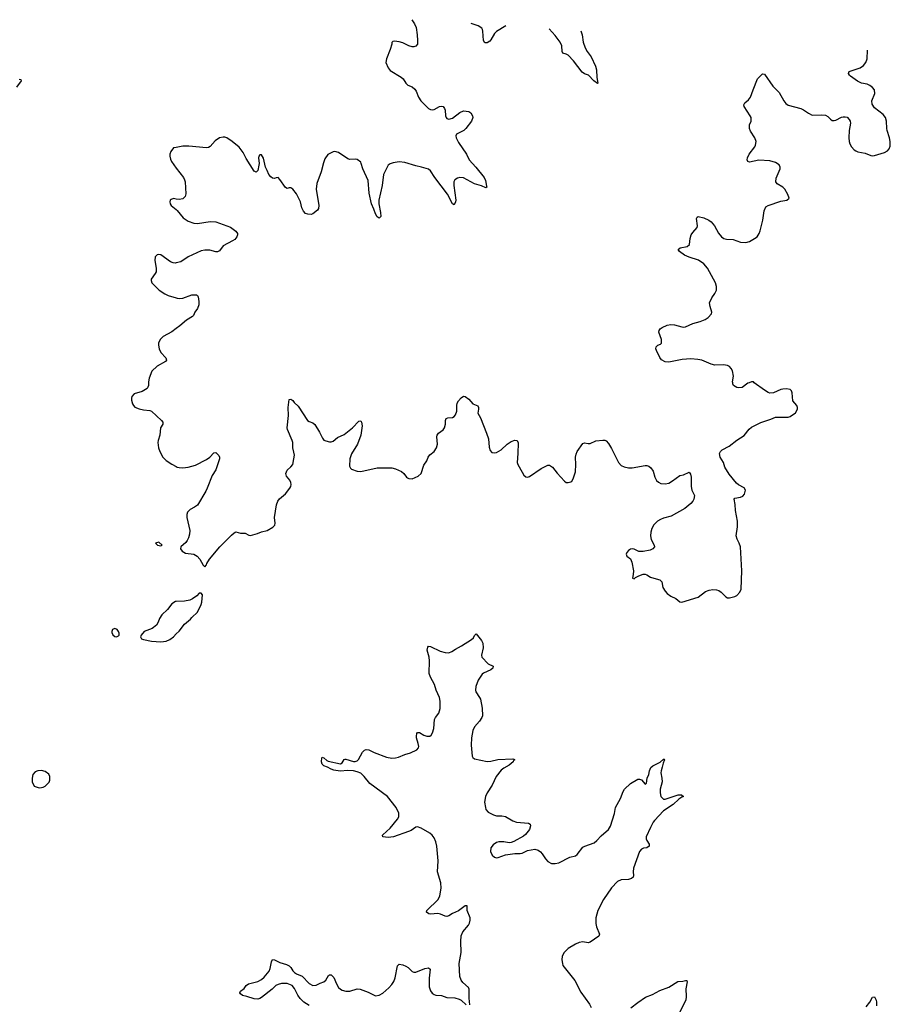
# Model space of a CAD drawing. Header units: inches. Extents: x 1246200 to 1417275, y 606399 to 671266.
# Tile 47 of 63: x 1348293 to 1357783, y 653226 to 663956. Entities that reach past the tile are written whole.
import ezdxf

# ---------------------------------------------------------------- set-up
doc = ezdxf.new("R2010")
doc.units = ezdxf.units.IN
doc.header["$MEASUREMENT"] = 0
for name, color, linetype in [('B3645', 7, 'Continuous'), ('B3646', 7, 'Continuous'), ('B3655', 7, 'Continuous'), ('B3656', 7, 'Continuous')]:
    doc.layers.add(name, color=color, linetype=linetype)

msp = doc.modelspace()

# ---------------------------------------------------------------- linework, layer by layer
at = {"layer": 'B3645', "color": 6, "elevation": 1000}
for points in [[(1349696, 660000), (1349696, 659970), (1349690, 659950), (1349682, 659938), (1349630, 659906), (1349540, 659880), (1349515, 659850), (1349512, 659830), (1349512, 659810), (1349522, 659770), (1349532, 659752), (1349550, 659733), (1349594, 659714), (1349644, 659704), (1349710, 659698), (1349729, 659689), (1349839, 659590), (1349854, 659570), (1349853, 659550), (1349829, 659510), (1349820, 659430), (1349802, 659370), (1349798, 659350), (1349807, 659290), (1349819, 659250), (1349852, 659190), (1349891, 659151), (1349950, 659112), (1350000, 659086)], [(1350000, 657614), (1349990, 657614), (1349951, 657590), (1349903, 657530), (1349842, 657470), (1349818, 657430), (1349804, 657390), (1349783, 657357), (1349738, 657322), (1349651, 657290), (1349616, 657250), (1349611, 657230), (1349622, 657210), (1349641, 657201), (1349730, 657182), (1349830, 657176), (1349890, 657185), (1349930, 657201), (1349970, 657230), (1350000, 657262)]]:
    msp.add_lwpolyline(points, dxfattribs=at)
for points in [[(1349810, 658262), (1349784, 658256), (1349774, 658250), (1349794, 658230), (1349830, 658222), (1349846, 658230)], [(1349330, 657321), (1349306, 657310), (1349297, 657290), (1349298, 657278), (1349310, 657251), (1349330, 657236), (1349350, 657231), (1349370, 657241), (1349379, 657250), (1349376, 657270), (1349369, 657290), (1349355, 657310)], [(1348530, 655774), (1348490, 655772), (1348461, 655759), (1348437, 655730), (1348428, 655690), (1348431, 655651), (1348450, 655605), (1348506, 655586), (1348530, 655587), (1348550, 655591), (1348570, 655602), (1348614, 655646), (1348622, 655670), (1348621, 655710), (1348610, 655735), (1348570, 655764)]]:
    msp.add_lwpolyline(points, close=True, dxfattribs=at)
at = {"layer": 'B3646', "color": 6}
for points, elevation in [([(1348288, 663308), (1348306, 663306), (1348310, 663290), (1348259, 663221)], 900), ([(1350000, 662565), (1349970, 662559), (1349939, 662521), (1349930, 662490), (1349930, 662470), (1349936, 662436), (1349947, 662410), (1350000, 662339)], 1000), ([(1350000, 662001), (1349970, 662007), (1349943, 661997), (1349934, 661990), (1349928, 661970), (1349933, 661950), (1349946, 661930), (1350000, 661886)], 1000), ([(1350000, 661306), (1349990, 661303), (1349966, 661306), (1349937, 661317), (1349830, 661392), (1349810, 661397), (1349790, 661394), (1349770, 661373), (1349767, 661333), (1349782, 661250), (1349780, 661210), (1349771, 661189), (1349728, 661130), (1349726, 661114), (1349735, 661090), (1349753, 661070), (1349814, 661010), (1349874, 660970), (1349912, 660952), (1350000, 660924)], 1000), ([(1350000, 660592), (1349950, 660555), (1349857, 660503), (1349824, 660470), (1349807, 660430), (1349806, 660410), (1349813, 660370), (1349830, 660330), (1349885, 660270), (1349893, 660247), (1349882, 660230), (1349790, 660182), (1349734, 660126), (1349704, 660050), (1349697, 660010), (1349696, 660000)], 1000)]:
    msp.add_lwpolyline(points, dxfattribs=dict(at, elevation=elevation))
at = {"layer": 'B3655', "color": 6}
for points, elevation in [([(1350000, 659086), (1350010, 659081), (1350030, 659076), (1350070, 659073), (1350130, 659079), (1350210, 659103), (1350330, 659164), (1350366, 659190), (1350410, 659236), (1350430, 659238), (1350465, 659205), (1350470, 659190), (1350470, 659170), (1350433, 659050), (1350393, 658990), (1350338, 658850), (1350321, 658819), (1350230, 658667), (1350198, 658642), (1350150, 658617), (1350123, 658590), (1350115, 658565), (1350115, 658530), (1350147, 658390), (1350145, 658350), (1350135, 658310), (1350120, 658280), (1350103, 658257), (1350051, 658210), (1350045, 658190), (1350063, 658163), (1350102, 658142), (1350190, 658133), (1350228, 658108), (1350257, 658077), (1350292, 658012), (1350310, 657994), (1350330, 658014), (1350334, 658030), (1350362, 658078), (1350475, 658210), (1350601, 658339), (1350630, 658364), (1350650, 658375), (1350701, 658361), (1350750, 658359), (1350790, 658337), (1350810, 658336), (1350885, 658355), (1350930, 658374), (1350992, 658388), (1351054, 658426), (1351074, 658446), (1351078, 658470), (1351070, 658530), (1351094, 658670), (1351108, 658710), (1351125, 658735), (1351190, 658788), (1351238, 658850), (1351250, 658870), (1351254, 658890), (1351250, 658914), (1351238, 658938), (1351202, 658982), (1351196, 659010), (1351200, 659030), (1351210, 659046), (1351250, 659082), (1351269, 659110), (1351283, 659170), (1351287, 659210), (1351283, 659243), (1351269, 659290), (1351269, 659350), (1351264, 659370), (1351211, 659490), (1351209, 659510), (1351224, 659644), (1351218, 659730), (1351230, 659818), (1351250, 659821), (1351270, 659805), (1351284, 659784), (1351330, 659745), (1351430, 659588), (1351450, 659576), (1351490, 659561), (1351510, 659543), (1351562, 659462), (1351594, 659394), (1351610, 659375), (1351630, 659365), (1351670, 659357), (1351690, 659357), (1351710, 659364), (1351756, 659404), (1351830, 659437), (1351922, 659510), (1351990, 659581), (1352010, 659586), (1352019, 659570), (1352025, 659530), (1352012, 659430), (1351976, 659330), (1351910, 659226), (1351890, 659170), (1351889, 659090), (1351898, 659070), (1351910, 659059), (1351970, 659035), (1352010, 659033), (1352190, 659074), (1352351, 659071), (1352390, 659062), (1352454, 659034), (1352482, 659010), (1352510, 658971), (1352522, 658962), (1352536, 658956), (1352570, 658953), (1352637, 658983), (1352671, 659009), (1352700, 659100), (1352731, 659150), (1352747, 659190), (1352765, 659215), (1352811, 659249), (1352836, 659290), (1352848, 659332), (1352840, 659410), (1352843, 659430), (1352859, 659450), (1352910, 659487), (1352925, 659510), (1352936, 659550), (1352934, 659590), (1352942, 659610), (1352961, 659619), (1353010, 659620), (1353030, 659630), (1353044, 659650), (1353058, 659690), (1353058, 659750), (1353063, 659777), (1353077, 659803), (1353104, 659836), (1353130, 659855), (1353150, 659849), (1353190, 659821), (1353231, 659771), (1353288, 659748), (1353294, 659730), (1353294, 659710), (1353288, 659668), (1353317, 659617), (1353383, 659450), (1353402, 659390), (1353410, 659298), (1353423, 659263), (1353441, 659241), (1353470, 659235), (1353490, 659241), (1353541, 659270), (1353608, 659332), (1353650, 659359), (1353690, 659374), (1353715, 659370), (1353726, 659346), (1353723, 659230), (1353715, 659130), (1353722, 659110), (1353770, 659025), (1353790, 658993), (1353810, 658973), (1353830, 658972), (1353850, 658977), (1353976, 659064), (1354050, 659101), (1354070, 659100), (1354100, 659080), (1354150, 659013), (1354230, 658927), (1354250, 658914), (1354270, 658911), (1354299, 658921), (1354312, 658928), (1354327, 658953), (1354350, 659030), (1354357, 659110), (1354352, 659190), (1354358, 659222), (1354371, 659250), (1354430, 659339), (1354450, 659346), (1354490, 659336), (1354510, 659336), (1354575, 659365), (1354650, 659375), (1354670, 659373), (1354685, 659365), (1354710, 659337), (1354743, 659283), (1354822, 659130), (1354850, 659096), (1354882, 659082), (1354930, 659073), (1354970, 659073), (1355110, 659098), (1355130, 659098), (1355150, 659090), (1355173, 659073), (1355197, 659037), (1355218, 658970), (1355235, 658935), (1355255, 658915), (1355283, 658903), (1355330, 658899), (1355370, 658906), (1355410, 658929), (1355490, 658988), (1355530, 658997), (1355590, 659025), (1355604, 659004), (1355612, 658972), (1355614, 658870), (1355619, 658830), (1355650, 658770), (1355640, 658730), (1355630, 658709), (1355610, 658685), (1355544, 658630), (1355394, 658546), (1355310, 658523), (1355277, 658510), (1355246, 658490), (1355204, 658450), (1355182, 658410), (1355172, 658370), (1355170, 658330), (1355178, 658290), (1355209, 658230), (1355213, 658210), (1355196, 658190), (1355165, 658175), (1355090, 658159), (1355041, 658161), (1354990, 658187), (1354970, 658189), (1354950, 658186), (1354930, 658173), (1354911, 658150), (1354903, 658130), (1354911, 658111), (1354950, 658081), (1354966, 658046), (1354982, 657950), (1354981, 657910), (1354972, 657870), (1354990, 657863), (1355004, 657876), (1355043, 657897), (1355088, 657912), (1355110, 657912), (1355130, 657905), (1355170, 657882), (1355230, 657861), (1355270, 657852), (1355293, 657830), (1355305, 657770), (1355329, 657730), (1355350, 657704), (1355390, 657674), (1355447, 657650), (1355490, 657611), (1355510, 657607), (1355690, 657664), (1355770, 657723), (1355810, 657738), (1355850, 657745), (1355890, 657744), (1355915, 657735), (1355939, 657719), (1355990, 657666), (1356010, 657656), (1356030, 657656), (1356089, 657671), (1356110, 657681), (1356142, 657718), (1356156, 657750), (1356163, 657950), (1356150, 658210), (1356136, 658250), (1356114, 658294), (1356103, 658330), (1356116, 658430), (1356118, 658490), (1356095, 658606), (1356093, 658673), (1356082, 658730), (1356090, 658742), (1356150, 658751), (1356177, 658763), (1356195, 658785), (1356205, 658830), (1356190, 658856), (1356128, 658888), (1356105, 658905), (1356025, 659005), (1355978, 659078), (1355963, 659130), (1355928, 659190), (1355922, 659230), (1355931, 659250), (1355951, 659269), (1356025, 659310), (1356110, 659374), (1356190, 659424), (1356245, 659495), (1356270, 659517), (1356370, 659566), (1356479, 659601), (1356530, 659624), (1356670, 659626), (1356690, 659632), (1356749, 659670), (1356772, 659710), (1356772, 659730), (1356765, 659750), (1356721, 659801), (1356714, 659890), (1356707, 659910), (1356690, 659927), (1356650, 659933), (1356610, 659930), (1356590, 659925), (1356511, 659889), (1356470, 659886), (1356450, 659892), (1356410, 659917), (1356300, 660000)], 1000), ([(1356243, 660000), (1356230, 659994), (1356170, 659948), (1356130, 659943), (1356110, 659948), (1356075, 659970), (1356067, 659987), (1356065, 660000)], 1000), ([(1350000, 657262), (1350030, 657294), (1350090, 657367), (1350156, 657424), (1350170, 657443), (1350230, 657498), (1350270, 657582), (1350277, 657610), (1350286, 657690), (1350270, 657706), (1350250, 657708), (1350223, 657677), (1350176, 657644), (1350148, 657632), (1350090, 657618), (1350000, 657614)], 1000), ([(1353201, 653221), (1353193, 653293), (1353191, 653390), (1353186, 653410), (1353123, 653463), (1353106, 653490), (1353091, 653530), (1353082, 653670), (1353106, 653790), (1353102, 653910), (1353106, 653974), (1353124, 654016), (1353185, 654090), (1353196, 654110), (1353204, 654144), (1353203, 654170), (1353171, 654249), (1353170, 654298), (1353150, 654299), (1353076, 654244), (1353010, 654214), (1352970, 654190), (1352950, 654184), (1352930, 654188), (1352880, 654210), (1352850, 654217), (1352770, 654210), (1352752, 654212), (1352729, 654230), (1352731, 654250), (1352853, 654370), (1352873, 654410), (1352888, 654490), (1352885, 654550), (1352848, 654670), (1352855, 654790), (1352840, 654950), (1352830, 654997), (1352810, 655041), (1352790, 655068), (1352765, 655090), (1352670, 655147), (1352630, 655160), (1352610, 655156), (1352559, 655121), (1352532, 655108), (1352366, 655050), (1352310, 655043), (1352253, 655050), (1352247, 655070), (1352250, 655073), (1352330, 655145), (1352410, 655242), (1352426, 655270), (1352426, 655310), (1352397, 655370), (1352301, 655490), (1352111, 655631), (1352049, 655710), (1352010, 655745), (1351970, 655761), (1351930, 655770), (1351870, 655774), (1351788, 655768), (1351718, 655778), (1351687, 655787), (1351650, 655812), (1351610, 655825), (1351590, 655842), (1351582, 655870), (1351587, 655913), (1351590, 655918), (1351610, 655912), (1351642, 655882), (1351655, 655875), (1351790, 655846), (1351810, 655858), (1351830, 655894), (1351842, 655898), (1351850, 655899), (1351930, 655871), (1351950, 655871), (1351970, 655879), (1351985, 655895), (1352030, 655975), (1352050, 655995), (1352070, 656004), (1352100, 656000), (1352157, 655970), (1352290, 655919), (1352350, 655908), (1352390, 655911), (1352421, 655919), (1352490, 655948), (1352554, 655966), (1352621, 655999), (1352639, 656021), (1352643, 656037), (1352638, 656070), (1352619, 656130), (1352617, 656150), (1352622, 656178), (1352630, 656188), (1352650, 656187), (1352700, 656160), (1352731, 656149), (1352764, 656150), (1352780, 656160), (1352794, 656186), (1352806, 656230), (1352815, 656330), (1352825, 656350), (1352862, 656398), (1352876, 656450), (1352875, 656530), (1352869, 656570), (1352834, 656650), (1352816, 656710), (1352770, 656790), (1352757, 656830), (1352760, 656970), (1352755, 657010), (1352735, 657085), (1352743, 657117), (1352750, 657129), (1352770, 657127), (1352875, 657075), (1352930, 657060), (1352970, 657057), (1353003, 657070), (1353042, 657098), (1353110, 657132), (1353219, 657201), (1353239, 657221), (1353250, 657244), (1353270, 657264), (1353328, 657190), (1353341, 657161), (1353344, 657110), (1353326, 657030), (1353332, 657010), (1353398, 656938), (1353455, 656910), (1353451, 656890), (1353429, 656870), (1353347, 656833), (1353336, 656824), (1353290, 656759), (1353264, 656690), (1353261, 656650), (1353265, 656630), (1353306, 656570), (1353315, 656550), (1353334, 656454), (1353338, 656370), (1353332, 656350), (1353305, 656310), (1353249, 656250), (1353234, 656210), (1353219, 656130), (1353215, 656050), (1353225, 655930), (1353234, 655914), (1353250, 655902), (1353390, 655872), (1353430, 655875), (1353506, 655894), (1353670, 655901), (1353679, 655899), (1353689, 655890), (1353677, 655883), (1353671, 655870), (1353630, 655831), (1353570, 655800), (1353541, 655779), (1353486, 655710), (1353444, 655616), (1353389, 655530), (1353370, 655490), (1353361, 655430), (1353369, 655370), (1353376, 655350), (1353401, 655321), (1353456, 655290), (1353490, 655280), (1353550, 655279), (1353590, 655272), (1353670, 655227), (1353710, 655211), (1353840, 655200), (1353856, 655190), (1353861, 655170), (1353849, 655130), (1353805, 655075), (1353783, 655057), (1353681, 654999), (1353652, 654988), (1353630, 654987), (1353570, 654998), (1353517, 654997), (1353490, 654988), (1353455, 654965), (1353429, 654930), (1353426, 654890), (1353444, 654850), (1353468, 654830), (1353490, 654824), (1353510, 654826), (1353590, 654855), (1353690, 654869), (1353750, 654870), (1353770, 654874), (1353830, 654901), (1353910, 654915), (1353945, 654905), (1353970, 654888), (1353990, 654866), (1354023, 654810), (1354050, 654781), (1354090, 654762), (1354130, 654760), (1354170, 654769), (1354290, 654828), (1354350, 654843), (1354370, 654858), (1354430, 654937), (1354452, 654950), (1354555, 654985), (1354584, 655010), (1354630, 655061), (1354711, 655130), (1354733, 655167), (1354776, 655304), (1354788, 655372), (1354841, 655470), (1354870, 655545), (1354886, 655570), (1354950, 655631), (1355030, 655678), (1355050, 655679), (1355070, 655671), (1355110, 655626), (1355118, 655630), (1355125, 655635), (1355132, 655690), (1355151, 655729), (1355157, 655770), (1355174, 655806), (1355195, 655825), (1355276, 655864), (1355310, 655898), (1355318, 655898), (1355327, 655890), (1355318, 655882), (1355307, 655853), (1355298, 655810), (1355284, 655770), (1355282, 655750), (1355293, 655690), (1355295, 655650), (1355275, 655570), (1355274, 655530), (1355283, 655490), (1355310, 655463), (1355330, 655462), (1355470, 655508), (1355508, 655508), (1355530, 655490), (1355510, 655483), (1355479, 655461), (1355417, 655403), (1355310, 655333), (1355211, 655230), (1355198, 655210), (1355168, 655152), (1355122, 655050), (1355122, 655030), (1355129, 655010), (1355153, 654970), (1355156, 654950), (1355130, 654933), (1355094, 654926), (1355070, 654917), (1355049, 654891), (1354983, 654710), (1354979, 654670), (1354985, 654630), (1354980, 654610), (1354962, 654598), (1354930, 654588), (1354850, 654584), (1354810, 654563), (1354743, 654497), (1354657, 654370), (1354595, 654250), (1354573, 654170), (1354572, 654108), (1354581, 654070), (1354613, 653990), (1354606, 653970), (1354510, 653904), (1354490, 653897), (1354430, 653906), (1354390, 653900), (1354350, 653883), (1354270, 653834), (1354228, 653790), (1354206, 653750), (1354202, 653710), (1354209, 653669), (1354214, 653650), (1354227, 653630), (1354345, 653485), (1354410, 653359), (1354506, 653226), (1354521, 653190)], 900), ([(1351450, 653213), (1351390, 653250), (1351349, 653289), (1351324, 653324), (1351290, 653399), (1351263, 653430), (1351210, 653454), (1351148, 653452), (1351110, 653443), (1351086, 653430), (1351045, 653390), (1350930, 653302), (1350910, 653288), (1350890, 653281), (1350850, 653284), (1350770, 653312), (1350723, 653323), (1350699, 653339), (1350693, 653350), (1350700, 653370), (1350741, 653399), (1350762, 653430), (1350787, 653450), (1350890, 653476), (1350930, 653498), (1350958, 653522), (1350996, 653564), (1351012, 653588), (1351023, 653617), (1351037, 653690), (1351050, 653715), (1351070, 653712), (1351130, 653680), (1351200, 653660), (1351230, 653644), (1351247, 653627), (1351272, 653590), (1351290, 653573), (1351310, 653560), (1351374, 653534), (1351450, 653453), (1351490, 653430), (1351526, 653434), (1351570, 653457), (1351610, 653470), (1351630, 653490), (1351659, 653541), (1351670, 653549), (1351690, 653547), (1351717, 653517), (1351745, 653450), (1351769, 653410), (1351790, 653391), (1351810, 653380), (1351850, 653370), (1351890, 653369), (1351970, 653393), (1352006, 653390), (1352090, 653360), (1352170, 653320), (1352210, 653327), (1352250, 653347), (1352316, 653404), (1352350, 653441), (1352370, 653473), (1352385, 653515), (1352413, 653647), (1352430, 653665), (1352470, 653657), (1352503, 653643), (1352527, 653627), (1352570, 653583), (1352590, 653575), (1352610, 653576), (1352710, 653616), (1352750, 653624), (1352769, 653609), (1352755, 653510), (1352756, 653416), (1352770, 653373), (1352790, 653346), (1352810, 653332), (1352830, 653325), (1352890, 653323), (1352950, 653302), (1353035, 653295), (1353083, 653283), (1353107, 653270), (1353161, 653221)], 900), ([(1354954, 653186), (1355030, 653247), (1355116, 653304), (1355190, 653333), (1355270, 653376), (1355368, 653412), (1355466, 653474), (1355521, 653479), (1355550, 653487), (1355564, 653484), (1355569, 653470), (1355554, 653394), (1355559, 653310), (1355553, 653270), (1355480, 653130)], 900), ([(1357520, 653200), (1357561, 653250), (1357590, 653305), (1357610, 653306), (1357630, 653271), (1357634, 653250), (1357633, 653210)], 900)]:
    msp.add_lwpolyline(points, dxfattribs=dict(at, elevation=elevation))
at = {"layer": 'B3656', "color": 6, "elevation": 1000}
for points in [[(1352569, 663956), (1352596, 663910), (1352614, 663870), (1352626, 663790), (1352630, 663730), (1352628, 663690), (1352612, 663668), (1352590, 663661), (1352570, 663661), (1352534, 663670), (1352470, 663703), (1352430, 663715), (1352378, 663722), (1352361, 663719), (1352351, 663709), (1352351, 663690), (1352331, 663631), (1352290, 663529), (1352284, 663490), (1352308, 663430), (1352330, 663401), (1352453, 663330), (1352474, 663310), (1352504, 663264), (1352523, 663243), (1352570, 663223), (1352600, 663200), (1352616, 663176), (1352640, 663110), (1352667, 663070), (1352750, 662989), (1352770, 662977), (1352790, 662974), (1352810, 662978), (1352870, 663010), (1352890, 663015), (1352909, 663009), (1352923, 662990), (1352930, 662971), (1352936, 662910), (1352943, 662890), (1352950, 662881), (1352970, 662872), (1353010, 662883), (1353090, 662944), (1353130, 662964), (1353190, 662956), (1353210, 662941), (1353228, 662910), (1353233, 662890), (1353219, 662850), (1353156, 662770), (1353135, 662750), (1353054, 662710), (1353048, 662690), (1353050, 662670), (1353076, 662616), (1353162, 662490), (1353194, 662430), (1353266, 662350), (1353357, 662237), (1353370, 662204), (1353381, 662141), (1353386, 662130), (1353376, 662124), (1353327, 662147), (1353250, 662167), (1353130, 662232), (1353090, 662237), (1353064, 662230), (1353036, 662210), (1353026, 662190), (1353026, 662150), (1353047, 661990), (1353045, 661970), (1353030, 661937), (1353010, 661949), (1352956, 662056), (1352817, 662237), (1352770, 662308), (1352750, 662326), (1352674, 662350), (1352610, 662362), (1352490, 662401), (1352430, 662406), (1352363, 662397), (1352330, 662385), (1352309, 662370), (1352260, 662270), (1352244, 662150), (1352207, 661990), (1352208, 661950), (1352226, 661854), (1352228, 661812), (1352210, 661794), (1352190, 661807), (1352170, 661842), (1352155, 661890), (1352129, 661950), (1352104, 662064), (1352090, 662204), (1352033, 662330), (1352017, 662390), (1352010, 662402), (1351970, 662431), (1351950, 662436), (1351890, 662433), (1351870, 662441), (1351769, 662510), (1351730, 662519), (1351710, 662517), (1351653, 662487), (1351621, 662439), (1351604, 662396), (1351581, 662299), (1351531, 662170), (1351525, 662110), (1351555, 661930), (1351550, 661897), (1351539, 661881), (1351490, 661841), (1351470, 661834), (1351435, 661835), (1351410, 661845), (1351387, 661870), (1351370, 661907), (1351353, 661970), (1351310, 662060), (1351270, 662110), (1351250, 662122), (1351230, 662122), (1351210, 662116), (1351190, 662126), (1351130, 662215), (1351110, 662235), (1351090, 662234), (1351070, 662226), (1351050, 662229), (1351030, 662243), (1351010, 662269), (1350989, 662311), (1350973, 662350), (1350950, 662448), (1350930, 662482), (1350910, 662484), (1350901, 662470), (1350896, 662450), (1350904, 662390), (1350900, 662370), (1350888, 662312), (1350870, 662293), (1350850, 662307), (1350763, 662443), (1350730, 662509), (1350687, 662567), (1350610, 662630), (1350550, 662668), (1350530, 662676), (1350510, 662676), (1350470, 662667), (1350424, 662636), (1350370, 662575), (1350350, 662562), (1350330, 662560), (1350138, 662578), (1350070, 662577), (1350000, 662565)], [(1353594, 663889), (1353490, 663826), (1353470, 663805), (1353430, 663735), (1353418, 663722), (1353390, 663705), (1353364, 663704), (1353349, 663729), (1353343, 663830), (1353339, 663850), (1353330, 663863), (1353290, 663890), (1353215, 663914)], [(1354409, 663835), (1354424, 663790), (1354436, 663710), (1354458, 663650), (1354478, 663610), (1354524, 663550), (1354570, 663448), (1354580, 663410), (1354585, 663325), (1354593, 663287), (1354594, 663266), (1354590, 663259), (1354550, 663290), (1354493, 663350), (1354450, 663367), (1354424, 663384), (1354330, 663509), (1354270, 663568), (1354250, 663580), (1354212, 663592), (1354206, 663610), (1354203, 663670), (1354184, 663710), (1354130, 663785), (1354066, 663858)], [(1356065, 660000), (1356064, 660010), (1356073, 660070), (1356062, 660130), (1356050, 660156), (1356030, 660177), (1356010, 660188), (1355964, 660196), (1355869, 660191), (1355830, 660202), (1355730, 660244), (1355686, 660254), (1355610, 660262), (1355514, 660254), (1355370, 660223), (1355330, 660226), (1355290, 660250), (1355270, 660274), (1355234, 660350), (1355228, 660370), (1355230, 660390), (1355250, 660408), (1355279, 660421), (1355288, 660432), (1355288, 660470), (1355261, 660550), (1355263, 660570), (1355273, 660587), (1355297, 660603), (1355352, 660628), (1355390, 660636), (1355432, 660632), (1355510, 660608), (1355530, 660606), (1355550, 660610), (1355630, 660645), (1355712, 660668), (1355765, 660690), (1355798, 660710), (1355834, 660750), (1355839, 660770), (1355818, 660830), (1355813, 660870), (1355836, 660924), (1355870, 660973), (1355888, 661010), (1355890, 661050), (1355876, 661090), (1355790, 661250), (1355750, 661296), (1355694, 661334), (1355589, 661369), (1355541, 661390), (1355484, 661430), (1355469, 661450), (1355491, 661469), (1355570, 661484), (1355594, 661506), (1355601, 661570), (1355614, 661610), (1355630, 661636), (1355676, 661690), (1355683, 661710), (1355672, 661788), (1355677, 661803), (1355690, 661810), (1355750, 661795), (1355805, 661770), (1355830, 661752), (1355866, 661710), (1355910, 661629), (1355943, 661590), (1355970, 661570), (1355996, 661564), (1356070, 661562), (1356150, 661533), (1356210, 661529), (1356250, 661540), (1356304, 661570), (1356330, 661590), (1356354, 661626), (1356366, 661654), (1356395, 661770), (1356407, 661873), (1356425, 661915), (1356450, 661930), (1356590, 661979), (1356655, 661990), (1356679, 662010), (1356667, 662050), (1356635, 662110), (1356612, 662132), (1356550, 662166), (1356536, 662190), (1356540, 662230), (1356584, 662330), (1356584, 662350), (1356570, 662373), (1356530, 662400), (1356470, 662417), (1356350, 662424), (1356250, 662404), (1356230, 662410), (1356223, 662430), (1356226, 662450), (1356246, 662490), (1356305, 662570), (1356315, 662590), (1356320, 662630), (1356306, 662670), (1356260, 662740), (1356247, 662770), (1356250, 662810), (1356266, 662850), (1356265, 662890), (1356257, 662910), (1356191, 663010), (1356186, 663030), (1356196, 663050), (1356237, 663083), (1356260, 663110), (1356287, 663190), (1356337, 663310), (1356390, 663367), (1356410, 663362), (1356501, 663230), (1356570, 663164), (1356621, 663070), (1356644, 663044), (1356670, 663026), (1356808, 662988), (1356835, 662975), (1356890, 662936), (1356930, 662916), (1357030, 662921), (1357077, 662917), (1357101, 662901), (1357130, 662871), (1357150, 662858), (1357170, 662857), (1357190, 662862), (1357250, 662892), (1357270, 662898), (1357290, 662899), (1357312, 662892), (1357334, 662870), (1357345, 662850), (1357349, 662830), (1357335, 662750), (1357330, 662670), (1357333, 662630), (1357342, 662602), (1357361, 662570), (1357390, 662538), (1357407, 662527), (1357430, 662517), (1357510, 662500), (1357570, 662475), (1357590, 662473), (1357610, 662475), (1357721, 662510), (1357752, 662528), (1357772, 662550), (1357781, 662579), (1357783, 662630), (1357776, 662670), (1357748, 662750), (1357744, 662770), (1357743, 662850), (1357730, 662889), (1357704, 662924), (1357610, 662997), (1357586, 663034), (1357583, 663070), (1357615, 663150), (1357610, 663190), (1357590, 663218), (1357560, 663240), (1357530, 663252), (1357470, 663265), (1357426, 663286), (1357350, 663340), (1357338, 663350), (1357327, 663370), (1357333, 663390), (1357344, 663396), (1357453, 663430), (1357490, 663456), (1357518, 663490), (1357531, 663529), (1357533, 663625)], [(1350000, 662339), (1350077, 662237), (1350091, 662211), (1350097, 662190), (1350103, 662057), (1350098, 662030), (1350070, 662004), (1350030, 661995), (1350000, 662001)], [(1350000, 661886), (1350010, 661878), (1350076, 661796), (1350130, 661761), (1350190, 661740), (1350230, 661736), (1350370, 661758), (1350430, 661754), (1350590, 661696), (1350650, 661650), (1350666, 661626), (1350667, 661610), (1350659, 661590), (1350638, 661562), (1350614, 661546), (1350510, 661491), (1350470, 661436), (1350450, 661427), (1350430, 661427), (1350364, 661444), (1350310, 661443), (1350270, 661436), (1350130, 661370), (1350050, 661319), (1350000, 661306)], [(1350000, 660924), (1350010, 660921), (1350030, 660917), (1350070, 660920), (1350170, 660956), (1350219, 660959), (1350232, 660952), (1350237, 660937), (1350246, 660886), (1350246, 660850), (1350230, 660810), (1350204, 660770), (1350187, 660733), (1350177, 660723), (1350110, 660682), (1350039, 660621), (1350000, 660592)], [(1356300, 660000), (1356290, 660008), (1356270, 660011), (1356243, 660000)]]:
    msp.add_lwpolyline(points, dxfattribs=at)

doc.saveas('drawing.dxf')
